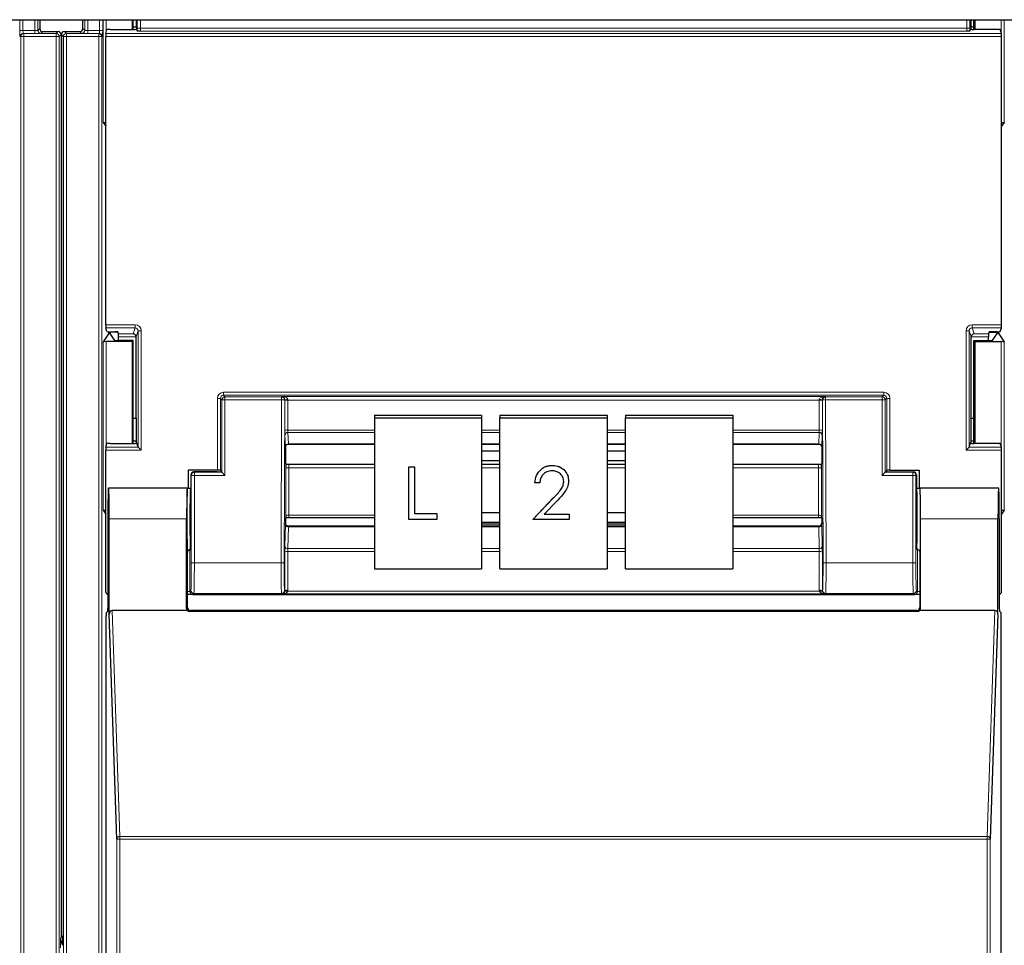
# Model space of a CAD drawing. Header units: millimetres. Extents: x 5 to 418, y 2 to 292.
# Tile 9 of 93: x 75 to 85, y 125 to 135. Entities that reach past the tile are written whole.
import ezdxf

# ---------------------------------------------------------------- set-up
doc = ezdxf.new("R2010")
doc.units = ezdxf.units.MM

msp = doc.modelspace()

# ---------------------------------------------------------------- linework, layer by layer
at = {"color": 7, "linetype": 'Continuous', "lineweight": 25}
for p, q in [((60.413, 135.1737), (138.2464, 135.1737)), ((74.8512, 135.1737), (74.8512, 135.0777)), ((75.3195, 135.0777), (75.3195, 135.1737)), ((75.8577, 135.1737), (75.8577, 135.0674)), ((75.8687, 135.0674), (75.8687, 135.1737)), ((75.8986, 135.0933), (75.8687, 135.0933)), ((75.8989, 135.1737), (75.8986, 135.0933)), ((75.8986, 135.0933), (75.9033, 135.0792)), ((75.9, 135.0692), (75.9033, 135.0792)), ((75.9126, 135.0513), (75.9033, 135.0792)), ((84.9695, 135.0513), (84.9788, 135.0792)), ((84.9835, 135.0933), (84.9788, 135.0792)), ((84.9822, 135.0692), (84.9788, 135.0792)), ((84.9835, 135.0933), (84.9833, 135.1737)), ((85.0135, 135.0933), (84.9835, 135.0933)), ((85.0135, 135.0674), (85.0135, 135.1737)), ((85.0244, 135.1737), (85.0244, 135.0674)), ((74.8845, 135.0444), (75.0512, 135.0444)), ((75.0845, 135.011), (75.0845, 125.2046)), ((75.0862, 135.011), (75.0862, 125.2215)), ((75.1195, 135.0444), (75.2862, 135.0444)), ((75.5682, 131.8566), (75.5682, 134.9921)), ((75.5687, 135.0254), (75.5822, 135.0657)), ((75.6155, 135.0674), (75.8667, 135.0674)), ((85.2667, 135.0674), (85.0155, 135.0674)), ((85.3134, 135.0254), (85.3, 135.0657)), ((85.314, 131.8566), (85.314, 134.9921)), ((75.5403, 134.0579), (75.5682, 134.016)), ((85.3419, 134.0579), (85.314, 134.016)), ((75.5984, 131.7601), (75.5403, 131.6729)), ((75.5822, 131.783), (75.5687, 131.8233)), ((75.6155, 131.7813), (75.6688, 131.7813)), ((75.6165, 131.7754), (75.6165, 131.7609)), ((75.6668, 131.6855), (75.6165, 131.7609)), ((75.7034, 131.7756), (75.6318, 131.7756)), ((75.7088, 131.7593), (75.7021, 131.7796)), ((85.1733, 131.7593), (85.18, 131.7796)), ((85.1787, 131.7756), (85.2504, 131.7756)), ((85.2667, 131.7813), (85.2134, 131.7813)), ((85.2153, 131.6855), (85.2656, 131.7609)), ((85.2656, 131.7609), (85.2656, 131.7754)), ((85.2837, 131.7601), (85.3419, 131.6729)), ((85.3, 131.783), (85.3134, 131.8233)), ((75.8577, 131.6737), (75.5736, 131.6737)), ((75.8687, 131.6846), (75.7001, 131.6846)), ((75.7094, 131.6846), (75.7094, 131.7261)), ((75.8687, 131.6846), (75.8577, 131.6737)), ((75.8577, 131.6737), (75.8577, 130.5674)), ((75.8687, 130.5674), (75.8687, 131.6846)), ((75.8994, 130.841), (75.8994, 131.7243)), ((84.9827, 130.841), (84.9827, 131.7243)), ((85.0135, 131.6846), (85.0244, 131.6737)), ((85.0135, 131.6846), (85.182, 131.6846)), ((85.0135, 130.5674), (85.0135, 131.6846)), ((85.0244, 131.6737), (85.3086, 131.6737)), ((85.0244, 131.6737), (85.0244, 130.5674)), ((85.1728, 131.6846), (85.1728, 131.7261)), ((75.8687, 130.841), (75.8994, 130.841)), ((75.8994, 130.841), (75.8986, 130.5933)), ((78.4911, 130.8733), (79.6577, 130.8733)), ((78.4911, 130.8733), (78.4911, 130.8444)), ((78.4911, 130.8444), (78.4911, 129.203)), ((78.4911, 130.8444), (79.6577, 130.8444)), ((79.6577, 130.8733), (79.6577, 130.8444)), ((79.6577, 130.8444), (79.6577, 129.203)), ((79.8577, 130.8733), (81.0244, 130.8733)), ((79.8577, 130.8733), (79.8577, 130.8444)), ((79.8577, 130.8444), (81.0244, 130.8444)), ((79.8577, 129.203), (79.8577, 130.8444)), ((81.0244, 130.8733), (81.0244, 130.8444)), ((81.0244, 130.8444), (81.0244, 129.203)), ((81.2244, 130.8733), (82.3911, 130.8733)), ((81.2244, 130.8733), (81.2244, 130.8444)), ((81.2244, 130.8444), (82.3911, 130.8444)), ((81.2244, 129.203), (81.2244, 130.8444)), ((82.3911, 130.8733), (82.3911, 130.8444)), ((82.3911, 130.8444), (82.3911, 129.203)), ((84.9835, 130.5933), (84.9827, 130.841)), ((84.9827, 130.841), (85.0135, 130.841)), ((75.8986, 130.5933), (75.8687, 130.5933)), ((75.8986, 130.5933), (75.9033, 130.5792)), ((75.9, 130.5692), (75.9033, 130.5792)), ((75.9212, 130.5255), (75.9033, 130.5792)), ((84.9609, 130.5255), (84.9788, 130.5792)), ((84.9835, 130.5933), (84.9788, 130.5792)), ((84.9822, 130.5692), (84.9788, 130.5792)), ((85.0135, 130.5933), (84.9835, 130.5933)), ((75.5682, 128.9577), (75.5682, 130.4921)), ((75.5687, 130.5254), (75.5822, 130.5657)), ((75.6155, 130.5674), (75.8667, 130.5674)), ((75.9213, 130.5254), (75.9546, 130.4921)), ((77.5244, 130.5284), (77.5244, 130.3445)), ((77.5244, 130.5284), (77.5244, 130.5284)), ((77.5575, 130.5602), (78.4911, 130.5602)), ((79.6577, 130.5602), (79.8577, 130.5602)), ((79.8577, 130.5585), (79.6577, 130.5585)), ((79.8577, 130.4825), (79.6577, 130.4825)), ((81.0244, 130.5602), (81.2244, 130.5602)), ((81.2244, 130.5585), (81.0244, 130.5585)), ((81.2244, 130.4825), (81.0244, 130.4825)), ((82.3911, 130.5602), (83.3247, 130.5602)), ((83.3577, 130.5284), (83.3577, 130.3445)), ((84.9276, 130.4921), (84.9609, 130.5254)), ((85.2667, 130.5674), (85.0155, 130.5674)), ((85.3134, 130.5254), (85.3, 130.5657)), ((85.314, 128.9577), (85.314, 130.4921)), ((79.6577, 130.38), (79.8577, 130.38)), ((81.0244, 130.38), (81.2244, 130.38)), ((76.4644, 130.276), (76.4644, 130.0824)), ((76.7833, 130.276), (76.4644, 130.276)), ((76.7836, 130.2577), (76.5283, 130.2577)), ((76.8166, 130.2752), (76.8234, 130.265)), ((76.8169, 130.2583), (76.8234, 130.2626)), ((76.8234, 130.265), (76.8234, 130.2626)), ((76.833, 130.253), (76.8234, 130.2626)), ((76.8663, 130.2197), (76.833, 130.253)), ((77.5276, 130.3413), (77.5244, 130.3445)), ((77.5621, 130.3403), (78.4911, 130.3403)), ((78.8664, 130.3142), (78.927, 130.3142)), ((78.8664, 130.3139), (78.8664, 130.3142)), ((78.8664, 129.7394), (78.8664, 130.3139)), ((78.8664, 130.3139), (78.927, 130.3139)), ((78.927, 130.3139), (78.927, 130.3142)), ((78.927, 130.3139), (78.927, 129.8066)), ((79.6577, 130.3403), (79.8577, 130.3403)), ((80.4279, 130.3287), (80.4279, 130.3289)), ((81.0244, 130.3403), (81.2244, 130.3403)), ((82.3911, 130.3403), (83.3201, 130.3403)), ((83.3545, 130.3413), (83.3577, 130.3445)), ((84.0159, 130.2197), (84.0492, 130.253)), ((84.0492, 130.253), (84.0587, 130.2626)), ((84.0655, 130.2752), (84.0587, 130.265)), ((84.0587, 130.265), (84.0587, 130.2626)), ((84.0652, 130.2583), (84.0587, 130.2626)), ((84.0985, 130.2577), (84.3539, 130.2577)), ((84.0988, 130.276), (84.4177, 130.276)), ((84.4177, 130.276), (84.4177, 130.0824)), ((76.495, 130.2244), (76.495, 129.7491)), ((80.6041, 130.1579), (80.6041, 130.1582)), ((84.3872, 130.2244), (84.3872, 129.7491)), ((75.6002, 130.0802), (75.598, 130.0824)), ((76.4577, 130.0824), (75.598, 130.0824)), ((76.4548, 130.0824), (75.6009, 130.0824)), ((76.4551, 130.0821), (76.4575, 130.0802)), ((76.4577, 130.0824), (76.495, 130.0824)), ((80.2376, 130.1372), (80.2376, 130.1375)), ((80.29, 130.1372), (80.2376, 130.1372)), ((84.3872, 130.0824), (84.4244, 130.0824)), ((84.3913, 130.0822), (84.4246, 130.0822)), ((85.2842, 130.0824), (84.4244, 130.0824)), ((84.4246, 130.0802), (84.4271, 130.0821)), ((85.2813, 130.0824), (84.4273, 130.0824)), ((85.2819, 130.0802), (85.2842, 130.0824)), ((80.2152, 129.7397), (80.4414, 129.9775)), ((80.2152, 129.7394), (80.4414, 129.9772)), ((80.4861, 129.9518), (80.3401, 129.7984)), ((75.5403, 129.8412), (75.5682, 129.7993)), ((85.3419, 129.8412), (85.314, 129.7993)), ((75.5922, 129.7491), (75.5922, 128.776)), ((75.6067, 128.712), (75.6067, 129.7491)), ((76.449, 128.7737), (76.449, 129.7491)), ((77.5274, 129.7572), (77.5244, 129.7542)), ((77.5244, 129.7542), (77.5244, 129.6994)), ((78.4911, 129.7582), (77.5616, 129.7582)), ((79.1694, 129.7394), (78.8664, 129.7394)), ((78.927, 129.8069), (79.1694, 129.8069)), ((78.927, 129.8066), (79.1694, 129.8066)), ((79.1694, 129.8066), (79.1694, 129.8069)), ((79.1694, 129.8066), (79.1694, 129.7394)), ((79.8577, 129.8121), (79.6577, 129.8121)), ((80.2152, 129.7394), (80.2152, 129.7397)), ((80.6116, 129.7394), (80.2152, 129.7394)), ((80.3401, 129.7984), (80.6116, 129.7984)), ((80.3404, 129.7987), (80.6116, 129.7987)), ((80.6116, 129.7984), (80.6116, 129.7987)), ((80.6116, 129.7984), (80.6116, 129.7394)), ((81.2244, 129.8121), (81.0244, 129.8121)), ((83.3205, 129.7582), (82.3911, 129.7582)), ((83.3547, 129.7572), (83.3577, 129.7542)), ((83.3577, 129.7542), (83.3577, 129.6994)), ((84.4331, 128.7737), (84.4331, 129.7491)), ((85.2754, 128.712), (85.2754, 129.7491)), ((85.29, 129.7491), (85.29, 128.776)), ((77.5244, 129.6994), (77.5244, 129.6994)), ((78.4911, 129.6667), (77.5576, 129.6667)), ((79.6577, 129.7096), (79.8577, 129.7096)), ((79.6577, 129.6915), (79.8577, 129.6915)), ((79.8577, 129.6667), (79.6577, 129.6667)), ((81.0244, 129.7096), (81.2244, 129.7096)), ((81.0244, 129.6915), (81.2244, 129.6915)), ((81.2244, 129.6667), (81.0244, 129.6667)), ((83.3246, 129.6667), (82.3911, 129.6667)), ((83.3577, 129.6994), (83.3577, 129.6994)), ((76.4892, 129.4157), (76.4833, 129.4069)), ((84.393, 129.4157), (84.3988, 129.4069)), ((76.4577, 128.7824), (76.4577, 129.3824)), ((84.4244, 129.3824), (84.4244, 128.7824)), ((78.4911, 129.203), (79.6577, 129.203)), ((79.8577, 129.203), (81.0244, 129.203)), ((81.2244, 129.203), (82.3911, 129.203)), ((76.4592, 128.9244), (76.4577, 128.9244)), ((76.5741, 128.9244), (84.3081, 128.9244)), ((84.4244, 128.9244), (84.4229, 128.9244)), ((75.5733, 122.3491), (75.5733, 128.6916)), ((75.5738, 128.7249), (75.5916, 128.7427)), ((75.6905, 126.2659), (75.6067, 128.712)), ((76.4599, 128.7491), (75.6398, 128.7491)), ((84.4001, 128.74), (76.482, 128.74)), ((84.3911, 128.7491), (76.4911, 128.7491)), ((85.2424, 128.7491), (84.4223, 128.7491)), ((85.2754, 128.712), (85.1916, 126.2659)), ((85.2906, 128.7427), (85.3083, 128.7249)), ((85.3089, 122.3491), (85.3089, 128.6916))]:
    msp.add_line(p, q, dxfattribs=at)
at = {"color": 7, "linetype": 'Continuous', "lineweight": 18}
for p, q in [((74.6352, 135.057), (74.6352, 135.1737)), ((74.6685, 135.1737), (74.6685, 135.057)), ((74.7973, 135.057), (74.7973, 135.1737)), ((74.8306, 135.1737), (74.8306, 135.0571)), ((74.8306, 135.0571), (74.8512, 135.0777)), ((75.3195, 135.0777), (75.3401, 135.0571)), ((75.3401, 135.0571), (75.3401, 135.1737)), ((75.3735, 135.1737), (75.3735, 135.057)), ((75.5023, 135.057), (75.5023, 135.1737)), ((75.5356, 135.1737), (75.5356, 135.057)), ((75.5403, 134.0579), (75.5403, 135.1737)), ((75.5736, 135.1737), (75.5736, 135.04)), ((75.9125, 135.0816), (75.9125, 135.1737)), ((75.9125, 135.0816), (75.9458, 135.0816)), ((75.9458, 135.1737), (75.9458, 135.0816)), ((75.9458, 135.0816), (84.9363, 135.0816)), ((84.9363, 135.0816), (84.9363, 135.1737)), ((84.9696, 135.0816), (84.9363, 135.0816)), ((84.9696, 135.1737), (84.9696, 135.0816)), ((85.3086, 135.04), (85.3086, 135.1737)), ((85.3419, 135.1737), (85.3419, 134.0579)), ((74.6352, 135.057), (74.6685, 135.057)), ((74.6439, 134.9896), (74.6363, 134.9903)), ((74.6439, 134.9896), (74.6772, 134.9896)), ((74.6439, 121.3856), (74.6439, 134.9896)), ((74.6685, 135.057), (74.7973, 135.057)), ((74.6697, 135.0237), (74.6772, 135.0229)), ((74.7973, 135.0237), (74.6697, 135.0237)), ((74.6772, 134.9896), (74.6772, 135.0229)), ((74.6772, 135.0229), (75.0297, 135.0229)), ((74.6772, 134.9896), (74.6772, 121.3856)), ((75.0297, 134.9896), (74.6772, 134.9896)), ((74.7973, 135.0237), (74.7973, 135.057)), ((74.8845, 135.0444), (74.864, 135.0238)), ((75.0297, 135.0229), (75.0512, 135.0444)), ((75.0297, 134.9896), (75.0297, 135.0229)), ((75.0297, 121.1237), (75.0297, 134.9896)), ((75.0297, 134.9896), (75.0631, 134.9896)), ((75.0845, 135.011), (75.0631, 134.9896)), ((75.0631, 134.9896), (75.0631, 121.1237)), ((75.1077, 134.9896), (75.0862, 135.011)), ((75.1077, 134.9896), (75.141, 134.9896)), ((75.1077, 121.1237), (75.1077, 134.9896)), ((75.1195, 135.0444), (75.141, 135.0229)), ((75.141, 135.0229), (75.141, 134.9896)), ((75.141, 135.0229), (75.4935, 135.0229)), ((75.4935, 134.9896), (75.141, 134.9896)), ((75.141, 134.9896), (75.141, 121.1237)), ((75.3068, 135.0238), (75.2862, 135.0444)), ((75.3735, 135.057), (75.5023, 135.057)), ((75.3735, 135.057), (75.3735, 135.0237)), ((75.5011, 135.0237), (75.3735, 135.0237)), ((75.4935, 135.0229), (75.5011, 135.0237)), ((75.4935, 135.0229), (75.4935, 134.9896)), ((75.4935, 121.3856), (75.4935, 134.9896)), ((75.4935, 134.9896), (75.5269, 134.9896)), ((75.5023, 135.057), (75.5356, 135.057)), ((75.5344, 134.9903), (75.5269, 134.9896)), ((75.5269, 134.9896), (75.5269, 121.3856)), ((85.314, 134.9921), (75.5682, 134.9921)), ((75.5687, 135.0254), (85.3134, 135.0254)), ((84.9352, 135.0483), (75.9469, 135.0483)), ((75.5682, 131.8566), (75.8879, 131.8566)), ((75.8879, 131.8233), (75.5687, 131.8233)), ((75.5984, 131.7601), (75.5984, 131.7815)), ((75.6318, 131.7813), (75.6318, 131.7756)), ((75.7088, 131.7593), (75.8667, 131.7593)), ((75.8667, 131.7593), (75.8879, 131.8233)), ((75.8879, 131.8566), (75.8879, 131.8233)), ((75.9212, 131.7899), (75.8994, 131.7243)), ((75.9212, 130.5255), (75.9212, 131.7899)), ((75.9212, 131.7899), (75.9546, 131.7899)), ((75.9546, 131.7899), (75.9546, 130.4921)), ((84.9276, 130.4921), (84.9276, 131.7899)), ((84.9276, 131.7899), (84.9609, 131.7899)), ((84.9609, 131.7899), (84.9609, 130.5255)), ((84.9827, 131.7243), (84.9609, 131.7899)), ((84.9942, 131.8566), (85.314, 131.8566)), ((84.9942, 131.8233), (84.9942, 131.8566)), ((85.3134, 131.8233), (84.9942, 131.8233)), ((84.9942, 131.8233), (85.0155, 131.7593)), ((85.0155, 131.7593), (85.1733, 131.7593)), ((85.2504, 131.7756), (85.2504, 131.7813)), ((85.2837, 131.7815), (85.2837, 131.7601)), ((75.5403, 129.8412), (75.5403, 131.6729)), ((75.5736, 131.6737), (75.5736, 130.54)), ((75.8994, 131.7261), (75.7094, 131.7261)), ((85.1728, 131.7261), (84.9828, 131.7261)), ((85.3086, 130.54), (85.3086, 131.6737)), ((85.3419, 131.6729), (85.3419, 129.8412)), ((76.85, 131.0905), (76.85, 131.1238)), ((76.85, 131.1238), (84.0322, 131.1238)), ((84.0322, 131.0905), (84.0322, 131.1238)), ((76.7833, 131.0571), (76.8166, 131.0571)), ((76.7833, 130.276), (76.7833, 131.0571)), ((76.833, 131.0408), (76.8166, 131.0571)), ((76.8166, 131.0571), (76.8166, 130.2752)), ((76.833, 130.253), (76.833, 131.0408)), ((76.8663, 131.0408), (76.833, 131.0408)), ((76.85, 131.0905), (76.8663, 131.0741)), ((84.0322, 131.0905), (76.85, 131.0905)), ((76.8663, 131.0408), (76.8663, 131.0741)), ((76.8663, 131.0741), (77.4823, 131.0741)), ((76.8663, 131.0408), (76.8663, 130.2197)), ((77.4823, 131.0408), (76.8663, 131.0408)), ((77.4769, 129.2694), (77.4823, 131.0408)), ((77.4823, 131.0741), (77.4854, 131.0772)), ((77.4823, 131.0408), (77.4823, 131.0741)), ((77.4823, 131.0408), (77.5157, 131.0407)), ((77.4854, 131.0772), (83.3967, 131.0772)), ((77.5157, 131.0407), (77.5102, 129.2693)), ((77.5176, 131.0426), (77.5157, 131.0407)), ((77.5176, 130.7071), (77.5176, 131.0324)), ((77.5509, 131.0381), (77.5509, 130.7128)), ((83.3312, 131.0381), (77.5509, 131.0381)), ((83.3312, 130.7128), (83.3312, 131.0381)), ((83.3665, 131.0407), (83.3646, 131.0426)), ((83.3646, 131.0324), (83.3646, 130.7071)), ((83.3665, 131.0407), (83.3998, 131.0408)), ((83.3719, 129.2693), (83.3665, 131.0407)), ((83.3967, 131.0772), (83.3998, 131.0741)), ((83.3998, 131.0408), (83.3998, 131.0741)), ((83.3998, 131.0741), (84.0159, 131.0741)), ((83.3998, 131.0408), (83.4053, 129.2694)), ((84.0159, 131.0408), (83.3998, 131.0408)), ((84.0159, 131.0741), (84.0322, 131.0905)), ((84.0159, 131.0741), (84.0159, 131.0408)), ((84.0159, 131.0408), (84.0492, 131.0408)), ((84.0159, 130.2197), (84.0159, 131.0408)), ((84.0655, 131.0571), (84.0492, 131.0408)), ((84.0492, 131.0408), (84.0492, 130.253)), ((84.0655, 130.2752), (84.0655, 131.0571)), ((84.0655, 131.0571), (84.0988, 131.0571)), ((84.0988, 131.0571), (84.0988, 130.276)), ((77.5509, 130.7128), (78.4911, 130.7128)), ((78.4911, 130.6873), (77.5515, 130.6873)), ((77.5515, 130.6873), (77.5571, 130.5622)), ((79.6577, 130.7128), (79.8577, 130.7128)), ((79.8577, 130.6873), (79.6577, 130.6873)), ((81.0244, 130.7128), (81.2244, 130.7128)), ((81.2244, 130.6873), (81.0244, 130.6873)), ((82.3911, 130.7128), (83.3312, 130.7128)), ((83.3307, 130.6873), (82.3911, 130.6873)), ((83.325, 130.5622), (83.3307, 130.6873)), ((77.5238, 130.531), (77.5182, 130.656)), ((83.364, 130.656), (83.3584, 130.531)), ((75.9546, 130.4921), (75.5682, 130.4921)), ((75.5687, 130.5254), (75.9213, 130.5254)), ((77.5571, 130.5622), (78.4911, 130.5622)), ((79.6577, 130.5622), (79.8577, 130.5622)), ((81.0244, 130.5622), (81.2244, 130.5622)), ((82.3911, 130.5622), (83.325, 130.5622)), ((85.314, 130.4921), (84.9276, 130.4921)), ((84.9609, 130.5254), (85.3134, 130.5254)), ((76.5283, 130.2577), (76.533, 130.253)), ((76.533, 130.2197), (76.533, 130.253)), ((76.533, 130.253), (76.833, 130.253)), ((77.5273, 129.78), (77.5273, 130.2955)), ((77.5607, 130.3012), (77.5607, 129.7857)), ((78.4911, 130.3012), (77.5607, 130.3012)), ((79.8577, 130.3012), (79.6577, 130.3012)), ((81.2244, 130.3012), (81.0244, 130.3012)), ((83.3215, 130.3012), (82.3911, 130.3012)), ((83.3215, 129.7857), (83.3215, 130.3012)), ((83.3548, 130.2955), (83.3548, 129.78)), ((84.0492, 130.253), (84.3492, 130.253)), ((84.3492, 130.253), (84.3539, 130.2577)), ((84.3492, 130.2197), (84.3492, 130.253)), ((76.4996, 130.2197), (76.495, 130.2244)), ((76.533, 130.2197), (76.4996, 130.2197)), ((76.4996, 129.2694), (76.4996, 130.2197)), ((76.533, 130.2197), (76.533, 129.2694)), ((76.8663, 130.2197), (76.533, 130.2197)), ((84.3492, 130.2197), (84.0159, 130.2197)), ((84.3492, 129.2694), (84.3492, 130.2197)), ((84.3492, 130.2197), (84.3825, 130.2197)), ((84.3872, 130.2244), (84.3825, 130.2197)), ((84.3825, 130.2197), (84.3825, 129.2694)), ((76.4575, 130.0822), (76.4909, 130.0822)), ((80.4414, 129.9772), (80.4414, 129.9775)), ((76.449, 129.7491), (75.6067, 129.7491)), ((77.5607, 129.7857), (78.4911, 129.7857)), ((82.3911, 129.7857), (83.3215, 129.7857)), ((85.2754, 129.7491), (84.4331, 129.7491)), ((77.5182, 129.4495), (77.5238, 129.6845)), ((77.5571, 129.6589), (77.5515, 129.4238)), ((77.5571, 129.6589), (78.4911, 129.6589)), ((79.6577, 129.6589), (79.8577, 129.6589)), ((81.0244, 129.6589), (81.2244, 129.6589)), ((82.3911, 129.6589), (83.325, 129.6589)), ((83.3307, 129.4238), (83.325, 129.6589)), ((83.3584, 129.6845), (83.364, 129.4495)), ((76.4833, 129.4069), (76.4833, 128.9583)), ((77.5515, 129.4238), (78.4911, 129.4238)), ((79.6577, 129.4238), (79.8577, 129.4238)), ((81.0244, 129.4238), (81.2244, 129.4238)), ((82.3911, 129.4238), (83.3307, 129.4238)), ((84.3988, 128.9583), (84.3988, 129.4069)), ((77.5176, 128.9662), (77.5176, 129.3868)), ((77.5509, 129.3925), (77.5509, 128.9719)), ((78.4911, 129.3925), (77.5509, 129.3925)), ((79.8577, 129.3925), (79.6577, 129.3925)), ((81.2244, 129.3925), (81.0244, 129.3925)), ((83.3312, 129.3925), (82.3911, 129.3925)), ((83.3312, 128.9719), (83.3312, 129.3925)), ((83.3646, 129.3868), (83.3646, 128.9662)), ((76.533, 129.2694), (76.4996, 129.2694)), ((76.533, 129.2694), (77.4769, 129.2694)), ((77.4769, 129.2694), (77.5102, 129.2693)), ((83.3719, 129.2693), (83.4053, 129.2694)), ((83.4053, 129.2694), (84.3492, 129.2694)), ((84.3492, 129.2694), (84.3825, 129.2694)), ((76.4833, 128.9583), (76.4945, 128.9694)), ((77.5144, 128.9693), (77.5176, 128.9662)), ((83.3646, 128.9662), (83.3677, 128.9693)), ((84.3877, 128.9694), (84.3988, 128.9583)), ((76.4833, 128.9583), (76.4577, 128.9583)), ((76.5278, 128.9361), (76.5166, 128.9249)), ((77.4811, 128.9361), (76.5278, 128.9361)), ((77.4854, 128.9318), (77.4811, 128.9361)), ((83.3967, 128.9318), (77.4854, 128.9318)), ((77.5497, 128.9593), (83.3324, 128.9593)), ((83.401, 128.9361), (83.3967, 128.9318)), ((84.3543, 128.9361), (83.401, 128.9361)), ((84.3655, 128.9249), (84.3543, 128.9361)), ((84.4244, 128.9583), (84.3988, 128.9583)), ((76.449, 128.7737), (76.4577, 128.7824)), ((84.4244, 128.7824), (84.4331, 128.7737)), ((75.6398, 128.7491), (75.7238, 126.2956)), ((76.4911, 128.7491), (76.482, 128.74)), ((84.4001, 128.74), (84.3911, 128.7491)), ((85.1583, 126.2956), (85.2424, 128.7491)), ((75.7238, 126.2659), (75.7238, 126.2956)), ((75.7238, 126.2956), (85.1583, 126.2956)), ((85.1583, 126.2659), (85.1583, 126.2956)), ((75.6905, 104.3546), (75.6905, 126.2659)), ((75.6905, 126.2659), (75.7238, 126.2659)), ((75.7238, 126.2659), (75.7238, 104.354)), ((85.1583, 126.2659), (75.7238, 126.2659)), ((85.1583, 104.354), (85.1583, 126.2659)), ((85.1583, 126.2659), (85.1916, 126.2659)), ((85.1916, 126.2659), (85.1916, 104.3546)), ((75.0862, 125.2215), (75.0949, 125.2165)), ((75.0759, 125.1895), (75.0845, 125.2046))]:
    msp.add_line(p, q, dxfattribs=at)
at = {"color": 7, "linetype": 'Continuous', "lineweight": 25}
for centre, radius, start, end in [((74.8845, 135.0777), 0.0333, 180.00017, 269.99983), ((75.2862, 135.0777), 0.0333, 270.00017, 359.99983), ((75.0512, 135.011), 0.0333, 0.00017, 89.99983), ((75.1195, 135.011), 0.0333, 90.00017, 179.99983), ((75.1695, 125.2215), 0.0833, 179.9999, 203.42807)]:
    msp.add_arc(centre, radius, start, end, dxfattribs=at)
at = {"color": 7, "linetype": 'Continuous', "lineweight": 18}
for centre, radius, start, end in [((74.6697, 134.9903), 0.0333, 90.00636, 180.00228), ((74.6772, 134.9896), 0.0333, 90.00636, 180.00228), ((74.864, 135.0571), 0.0333, 180.0002, 269.9998), ((75.0297, 134.9896), 0.0333, 0.0002, 89.9998), ((75.141, 134.9896), 0.0333, 90.0002, 179.9998), ((75.3068, 135.0571), 0.0333, 270.0002, 359.9998), ((75.4935, 134.9896), 0.0333, 359.99772, 89.99364), ((75.5011, 134.9903), 0.0333, 359.99772, 89.99364), ((76.8663, 131.0408), 0.0333, 90.02044, 179.97956), ((77.4823, 131.0408), 0.0333, 359.84417, 89.97948), ((77.5416, 130.6138), 0.4295, 88.75881, 93.20619), ((77.543, 130.9838), 0.0548, 81.72868, 117.63396), ((83.3405, 130.6138), 0.4295, 86.79381, 91.24119), ((83.3391, 130.9838), 0.0548, 62.36604, 98.27132), ((83.3998, 131.0408), 0.0333, 90.02052, 180.15583), ((84.0158, 131.0408), 0.0333, 0.02044, 89.97956), ((77.543, 130.6585), 0.0548, 81.72868, 117.63396), ((77.5507, 130.6547), 0.0326, 88.66024, 177.59954), ((83.3314, 130.6547), 0.0326, 2.40046, 91.33976), ((83.3391, 130.6585), 0.0548, 62.36604, 98.27132), ((77.5563, 130.5296), 0.0326, 88.66024, 177.59954), ((83.3258, 130.5296), 0.0326, 2.40046, 91.33976), ((76.533, 130.2197), 0.0333, 90.02044, 179.97956), ((77.5528, 130.2469), 0.0548, 81.72868, 117.63396), ((83.3294, 130.2469), 0.0548, 62.36604, 98.27132), ((84.3492, 130.2197), 0.0333, 0.02044, 89.97956), ((77.5528, 129.7315), 0.0548, 81.72868, 117.63396), ((83.3294, 129.7315), 0.0548, 62.36604, 98.27132), ((77.5541, 129.6894), 0.0307, 189.14008, 275.72189), ((83.3281, 129.6894), 0.0307, 264.27811, 350.85992), ((77.5484, 129.4543), 0.0307, 189.14008, 275.72189), ((83.3337, 129.4543), 0.0307, 264.27811, 350.85992), ((77.543, 129.3382), 0.0548, 81.72868, 117.63396), ((83.3391, 129.3382), 0.0548, 62.36604, 98.27132), ((76.5278, 128.9694), 0.0333, 180.02044, 269.97956), ((77.4811, 128.9694), 0.0333, 270.02036, 359.8033), ((77.543, 128.9176), 0.0548, 81.72868, 117.63396), ((83.3391, 128.9176), 0.0548, 62.36604, 98.27132), ((83.4011, 128.9694), 0.0333, 180.1967, 269.97964), ((84.3543, 128.9694), 0.0333, 270.02044, 359.97956), ((77.5325, 128.9083), 0.0538, 71.31698, 106.71781), ((83.3497, 128.9083), 0.0538, 73.28219, 108.68302), ((75.7224, 126.2637), 0.032, 87.42531, 175.98585), ((85.1598, 126.2637), 0.032, 4.01415, 92.57469), ((75.1592, 125.1895), 0.0833, 180.00042, 217.81526)]:
    msp.add_arc(centre, radius, start, end, dxfattribs=at)
for centre, major_axis, ratio, start_param, end_param in [((75.9137, 135.0816), (0, 0.0667), 0.0174551, 1.5707963, 2.0425627), ((75.947, 135.0816), (0, 0.0333), 0.0349101, 1.5707963, 3.0892328), ((84.9351, 135.0816), (0, 0.0333), 0.0349101, 3.1939525, 4.712389), ((84.9685, 135.0816), (0, 0.0667), 0.0174551, 4.2406227, 4.712389), ((74.6363, 135.057), (0, 0.0667), 0.0174551, 1.5707963, 3.1398473), ((74.6697, 135.057), (0, 0.0333), 0.0349101, 1.5707963, 3.1398473), ((74.7973, 135.0571), (0.0333, 0), 0.0034907, 4.712389, 6.28144), ((74.7973, 135.0238), (0.0667, 0), 0.0017453, 4.712389, 6.28144), ((75.3735, 135.0238), (0.0667, 0), 0.0017453, 3.143338, 4.712389), ((75.3735, 135.0571), (0.0333, 0), 0.0034907, 3.143338, 4.712389), ((75.5011, 135.057), (0, 0.0333), 0.0349101, 3.143338, 4.712389), ((75.5344, 135.057), (0, 0.0667), 0.0174551, 3.143338, 4.712389), ((75.8879, 131.7898), (-0.0211, -0.0633), 0.9984779, 1.8927601, 3.462643), ((75.8879, 131.7898), (0.0106, 0.0318), 0.9954497, 5.0343527, 6.6042357), ((84.9943, 131.7898), (0.0211, -0.0633), 0.9984779, 2.8205423, 4.3904252), ((84.9943, 131.7898), (-0.0106, 0.0318), 0.9954497, 5.962135, 7.5320179), ((76.85, 131.0571), (0.0472, -0.0472), 0.9996955, 2.3563468, 3.9268385), ((84.0322, 131.0571), (-0.0472, -0.0472), 0.9996955, 2.3563468, 3.9268385), ((76.85, 131.0571), (-0.0236, 0.0236), 0.999087, 5.4979394, 7.0684312), ((77.4854, 131.0439), (-0.0126, 0.0311), 0.9515581, 4.3066748, 5.8802434), ((77.4854, 131.0439), (0.0655, -0.0008), 0.5086981, 0.0033224, 1.576891), ((77.5188, 131.044), (0.0002, 0.0667), 0.017455, 1.5910756, 1.745383), ((77.5521, 131.0439), (0.0002, 0.0333), 0.034909, 1.591237, 1.7455444), ((83.3967, 131.0439), (0.0655, 0.0008), 0.5086981, 1.5647017, 3.1382703), ((83.3301, 131.0439), (-0.0002, 0.0333), 0.034909, 4.5376409, 4.6919483), ((83.3967, 131.0439), (0.0126, 0.0311), 0.9515581, 0.4029419, 1.9765105), ((83.3634, 131.044), (-0.0002, 0.0667), 0.017455, 4.5378023, 4.6921097), ((84.0322, 131.0571), (0.0236, 0.0236), 0.999087, 5.4979394, 7.0684312), ((77.5188, 130.7187), (0.0002, 0.0667), 0.017455, 1.745383, 2.7925805), ((77.5521, 130.7186), (0.0002, 0.0333), 0.034909, 1.7455444, 2.792742), ((83.3301, 130.7186), (-0.0002, 0.0333), 0.034909, 3.4904434, 4.5376409), ((83.3634, 130.7187), (-0.0002, 0.0667), 0.017455, 3.4906048, 4.5378023), ((77.5244, 130.5936), (0.0002, 0.0667), 0.017455, 2.7925805, 3.3471363), ((77.5577, 130.5935), (0.0002, 0.0333), 0.034909, 2.792742, 3.1418078), ((83.3244, 130.5935), (-0.0002, 0.0333), 0.034909, 3.1413775, 3.4904434), ((83.3578, 130.5936), (-0.0002, 0.0667), 0.017455, 2.936049, 3.4906048), ((77.5618, 130.307), (0.0002, 0.0333), 0.034909, 6.2659472, 8.0287297), ((83.3203, 130.307), (-0.0002, 0.0333), 0.034909, 4.5376409, 6.3004235), ((84.3911, 129.7491), (0, 0.3333), 0.0192006, 3.3008949, 6.2482787), ((84.4244, 129.7491), (0, 0.3667), 0.0174551, 3.1431792, 5.8516002), ((77.5618, 129.7915), (0.0002, 0.0333), 0.034909, 1.7455444, 3.1592611), ((83.3203, 129.7915), (-0.0002, 0.0333), 0.034909, 3.1239242, 4.5376409), ((77.5244, 129.6334), (0.0002, 0.0667), 0.017455, 0.1436297, 0.6981854), ((77.5577, 129.6333), (0.0002, 0.0333), 0.034909, 0.1349247, 0.6983468), ((83.3244, 129.6333), (-0.0002, 0.0333), 0.034909, 5.5848385, 6.1482606), ((83.3578, 129.6334), (-0.0002, 0.0667), 0.017455, 5.5849999, 6.1395556), ((77.5188, 129.3984), (0.0002, 0.0667), 0.017455, 0.6981854, 1.745383), ((77.5521, 129.3983), (0.0002, 0.0333), 0.034909, 0.6983468, 1.7455444), ((83.3301, 129.3983), (-0.0002, 0.0333), 0.034909, 4.5376409, 5.5848385), ((83.3634, 129.3984), (-0.0002, 0.0667), 0.017455, 4.5378023, 5.5849999), ((76.4944, 129.2694), (0, 0.3), 0.0174551, 3.1590459, 4.712389), ((76.5277, 129.2694), (0, 0.3333), 0.0157096, 3.1590459, 4.712389), ((77.4821, 129.2694), (0.0009, 0.3333), 0.0157095, 1.5708399, 3.1241829), ((77.5154, 129.2693), (0.0009, 0.3), 0.017455, 1.5708501, 3.1241931), ((83.3667, 129.2693), (-0.0009, 0.3), 0.017455, 3.1589922, 4.7123352), ((83.4, 129.2694), (-0.0009, 0.3333), 0.0157095, 3.1590024, 4.7123455), ((84.3544, 129.2694), (0, 0.3333), 0.0157096, 1.5707963, 3.1241394), ((84.3878, 129.2694), (0, 0.3), 0.0174551, 1.5707963, 3.1241394), ((77.4842, 128.9663), (-0.0139, 0.0306), 0.9906893, 4.0958032, 4.284408), ((77.4842, 128.9721), (-0.0271, 0.0612), 0.995438, 4.1059053, 4.2945101), ((83.3979, 128.9721), (0.0271, 0.0612), 0.995438, 1.9886753, 2.17728), ((83.3979, 128.9663), (0.0139, 0.0306), 0.9906893, 1.9987773, 2.1873821), ((76.5167, 128.9583), (0.0236, 0.0236), 0.999087, 2.3563468, 3.9268385), ((77.4854, 128.9651), (0.0127, 0.0311), 0.9517046, 3.5460728, 4.9248829), ((77.4854, 128.9651), (0.0655, 0.0008), 0.5086435, 4.7062961, 6.0851062), ((83.3967, 128.9651), (0.0655, -0.0008), 0.5086435, 3.3396717, 4.7184819), ((83.3967, 128.9651), (-0.0127, 0.0311), 0.9517046, 1.3583024, 2.7371125), ((84.3655, 128.9583), (0.0236, -0.0236), 0.999087, 5.4979394, 7.0684312)]:
    msp.add_ellipse(centre, major_axis=major_axis, ratio=ratio, start_param=start_param, end_param=end_param, dxfattribs=at)
at = {"color": 7, "linetype": 'Continuous', "lineweight": 25}
for centre, major_axis, ratio, start_param, end_param in [((75.5688, 134.9921), (0, 0.0333), 0.0174551, 0.0523599, 1.5707963), ((75.6155, 135.0657), (0.0333, 0), 0.0524078, 1.5707963, 3.1241394), ((75.8667, 135.0692), (0.0333, 0), 0.0524078, 4.712389, 6.265732), ((85.0155, 135.0692), (0.0333, 0), 0.0524078, 3.1590459, 4.712389), ((85.2667, 135.0657), (0.0333, 0), 0.0524078, 0.0174533, 1.5707963), ((85.3134, 134.9921), (0, 0.0333), 0.0174551, 4.712389, 6.2308254), ((75.5736, 134.0579), (0.0333, 0), 0.0261859, 3.1590459, 4.712389), ((85.3086, 134.0579), (0.0333, 0), 0.0261859, 4.712389, 6.265732), ((75.5688, 131.8566), (0, 0.0333), 0.0174551, 1.5707963, 3.0892328), ((75.6155, 131.783), (0.0333, 0), 0.0524078, 3.1590459, 4.712389), ((75.6318, 131.7601), (0.0333, 0), 0.0261859, 2.045545, 3.1241394), ((75.6318, 131.7744), (0.0333, 0), 0.0349208, 1.5707963, 2.045545), ((75.6688, 131.7795), (0.0333, 0), 0.0524078, 0.0174533, 1.5707963), ((75.7088, 131.7261), (0, 0.0333), 0.0174551, 4.712389, 6.2308254), ((75.8667, 131.7261), (-0.0199, 0.0275), 0.9462863, 4.1136959, 5.6321324), ((85.0155, 131.7261), (0.0199, 0.0275), 0.9462863, 0.6510529, 2.1694894), ((85.1733, 131.7261), (0, 0.0333), 0.0174551, 0.0523599, 1.5707963), ((85.2134, 131.7795), (0.0333, 0), 0.0524078, 1.5707963, 3.1241394), ((85.2504, 131.7744), (0.0333, 0), 0.0349208, 1.0960477, 1.5707963), ((85.2504, 131.7601), (0.0333, 0), 0.0261859, 0.0174533, 1.0960477), ((85.2667, 131.783), (0.0333, 0), 0.0524078, 4.712389, 6.265732), ((85.3134, 131.8566), (0, 0.0333), 0.0174551, 3.1939525, 4.712389), ((75.5736, 131.6728), (0.0333, 0), 0.0261859, 1.5707963, 3.1241394), ((75.7001, 131.6855), (0.0333, 0), 0.0261859, 3.1590459, 4.712389), ((75.8661, 131.7243), (-0.0105, -0.0317), 0.9984779, 1.8927601, 1.9442066), ((85.0161, 131.7243), (0.0105, -0.0317), 0.9984779, 4.3389788, 4.3904252), ((85.182, 131.6855), (0.0333, 0), 0.0261859, 4.712389, 6.265732), ((85.3086, 131.6728), (0.0333, 0), 0.0261859, 0.0174533, 1.5707963), ((75.5688, 130.4921), (0, 0.0333), 0.0174551, 0.0523599, 1.5707963), ((75.6155, 130.5657), (0.0333, 0), 0.0524078, 1.5707963, 3.1241394), ((75.8667, 130.5692), (0.0333, 0), 0.0524078, 4.712389, 6.265732), ((75.9546, 130.5255), (0.0333, 0), 0.0524078, 3.1590459, 3.1939525), ((77.5577, 130.5935), (0.0002, 0.0333), 0.034909, 3.1418078, 3.3561641), ((83.3244, 130.5935), (-0.0002, 0.0333), 0.034909, 2.9270212, 3.1413775), ((84.9276, 130.5255), (0.0333, 0), 0.0524078, 6.2308254, 6.265732), ((85.0155, 130.5692), (0.0333, 0), 0.0524078, 3.1590459, 4.712389), ((85.2667, 130.5657), (0.0333, 0), 0.0524078, 0.0174533, 1.5707963), ((85.3134, 130.4921), (0, 0.0333), 0.0174551, 4.712389, 6.2308254), ((76.5283, 130.2244), (-0.0236, 0.0236), 0.9996955, 5.4979394, 7.0684312), ((76.7833, 130.2752), (0.0333, 0), 0.0261859, 0.0174533, 1.5707963), ((76.7836, 130.2583), (0.0333, 0), 0.0174551, 4.712389, 6.2570054), ((77.5285, 130.3071), (0.0002, 0.0667), 0.017455, 1.0317492, 1.745383), ((83.3536, 130.3071), (-0.0002, 0.0667), 0.017455, 4.5378023, 5.2514361), ((84.0985, 130.2583), (0.0333, 0), 0.0174551, 3.1677726, 4.712389), ((84.0988, 130.2752), (0.0333, 0), 0.0261859, 1.5707963, 3.1241394), ((84.3538, 130.2244), (0.0236, 0.0236), 0.9996955, 5.4979394, 7.0684312), ((75.598, 129.7491), (0, 0.3333), 0.0174551, 0, 1.5707963), ((75.6009, 129.7491), (0, 0.3333), 0.0174551, 4.712389, 6.3990863), ((76.4548, 129.7491), (0, 0.3333), 0.0174551, 6.2415702, 7.8539816), ((76.4578, 129.7491), (0, 0.3667), 0.0174551, 0.4315851, 3.1400061), ((76.4577, 129.7491), (0, 0.3333), 0.0174551, 0, 0.0349066), ((76.4911, 129.7491), (0, 0.3333), 0.0192006, 0.0349066, 2.9822904), ((84.4244, 129.7491), (0, 0.3333), 0.0174551, 6.2482787, 6.2831853), ((84.4273, 129.7491), (0, 0.3333), 0.0174551, 4.712389, 6.3248004), ((85.2813, 129.7491), (0, 0.3333), 0.0174551, 6.1672844, 7.8539816), ((85.2842, 129.7491), (0, 0.3333), 0.0174551, 4.712389, 6.2831853), ((75.5736, 129.8413), (0.0333, 0), 0.0261859, 3.1590459, 4.712389), ((85.3086, 129.8413), (0.0333, 0), 0.0261859, 4.712389, 6.265732), ((76.4891, 129.7491), (0, 0.3333), 0.0174551, 3.1677726, 4.712389), ((77.5285, 129.7916), (0.0002, 0.0667), 0.017455, 1.745383, 2.1135034), ((83.3536, 129.7916), (-0.0002, 0.0667), 0.017455, 4.1696819, 4.5378023), ((84.393, 129.7491), (0, 0.3333), 0.0174551, 1.5707963, 3.1154127), ((76.45, 129.4069), (0.0333, 0), 0.0261859, 5.3096812, 6.265732), ((75.6015, 128.9577), (-0.0236, -0.0236), 0.9996955, 5.4979394, 6.783802), ((85.2806, 128.9577), (0.0236, -0.0236), 0.9996955, 5.7825687, 7.0684312), ((75.5916, 128.776), (0, 0.0333), 0.0174551, 3.1590459, 4.712389), ((76.4824, 128.7737), (0.0236, 0.0236), 0.9996955, 2.3563468, 3.1864609), ((76.4911, 128.7824), (-0.0236, -0.0236), 0.9996955, 5.4979394, 7.0684312), ((84.3911, 128.7824), (-0.0236, 0.0236), 0.9996955, 2.3563468, 3.9268385), ((84.3998, 128.7737), (-0.0236, 0.0236), 0.9996955, 3.0967244, 3.9268385), ((85.2906, 128.776), (0, 0.0333), 0.0174551, 1.5707963, 3.1241394), ((75.5738, 128.6916), (0, 0.0333), 0.0174551, 0.0174533, 1.5707963), ((75.64, 128.7117), (-0.0013, 0.0374), 0.8908988, 6.2526748, 7.8155478), ((76.4832, 128.7746), (0.0137, 0.032), 0.9516992, 2.7872637, 3.5276413), ((84.3989, 128.7746), (-0.0137, 0.032), 0.9516992, 2.755544, 3.4959216), ((85.2421, 128.7117), (0.0013, 0.0374), 0.8908988, 4.7508228, 6.3136958), ((85.3083, 128.6916), (0, 0.0333), 0.0174551, 4.712389, 6.265732)]:
    msp.add_ellipse(centre, major_axis=major_axis, ratio=ratio, start_param=start_param, end_param=end_param, dxfattribs=at)
for points, knots in [([(75.9469, 135.0483), (75.9468, 135.0483), (75.9401, 135.0487), (75.9279, 135.0493), (75.9151, 135.0503), (75.9134, 135.051), (75.9126, 135.0513)], [0, 0, 0, 0, 0.0069027, 0.4128976, 0.7521669, 1, 1, 1, 1]), ([(84.9695, 135.0513), (84.9688, 135.051), (84.967, 135.0503), (84.9543, 135.0493), (84.9421, 135.0487), (84.9353, 135.0483), (84.9352, 135.0483)], [0, 0, 0, 0, 0.2478331, 0.5871024, 0.9930973, 1, 1, 1, 1]), ([(77.5245, 130.5312), (77.5245, 130.5312), (77.5245, 130.5313), (77.5247, 130.5323), (77.5251, 130.5348), (77.5265, 130.5397), (77.5305, 130.5474), (77.5386, 130.5551), (77.5485, 130.5598), (77.555, 130.5597), (77.5576, 130.5597)], [0, 0, 0, 0, 0.0589879, 0.1238611, 0.1744013, 0.2546619, 0.4160732, 0.6475644, 0.8604761, 1, 1, 1, 1]), ([(83.3247, 130.5597), (83.3264, 130.5598), (83.3318, 130.5602), (83.34, 130.5569), (83.3476, 130.5515), (83.3526, 130.5455), (83.3555, 130.54), (83.3568, 130.5356), (83.3574, 130.533), (83.3576, 130.5318), (83.3576, 130.5312), (83.3576, 130.5312), (83.3576, 130.5312)], [0, 0, 0, 0, 0.0928952, 0.2989097, 0.4649094, 0.604912, 0.7214194, 0.8102341, 0.8649665, 0.9068795, 0.9568689, 1, 1, 1, 1]), ([(77.5276, 130.3413), (77.5284, 130.3412), (77.5301, 130.341), (77.5429, 130.3406), (77.5551, 130.3404), (77.5619, 130.3403), (77.5621, 130.3403)], [0, 0, 0, 0, 0.2473085, 0.585443, 0.9931125, 1, 1, 1, 1]), ([(80.2376, 130.1375), (80.241, 130.1654), (80.2478, 130.2212), (80.2976, 130.285), (80.3609, 130.3233), (80.4055, 130.3271), (80.4279, 130.3289)], [0, 0, 0, 0, 0.2800291, 0.5595146, 0.7796675, 1, 1, 1, 1]), ([(80.2376, 130.1372), (80.241, 130.1651), (80.2478, 130.2209), (80.2976, 130.2847), (80.3609, 130.323), (80.4055, 130.3268), (80.4279, 130.3287)], [0, 0, 0, 0, 0.28002908, 0.55951459, 0.77966753, 1, 1, 1, 1]), ([(80.4252, 130.2697), (80.4053, 130.2677), (80.3654, 130.2637), (80.3204, 130.2279), (80.2962, 130.1829), (80.292, 130.1524), (80.29, 130.1372)], [0, 0, 0, 0, 0.2796987, 0.5588466, 0.7791762, 1, 1, 1, 1]), ([(80.5517, 130.1533), (80.5493, 130.171), (80.5444, 130.2066), (80.5088, 130.2442), (80.4677, 130.2665), (80.4394, 130.2687), (80.4252, 130.2697)], [0, 0, 0, 0, 0.2791258, 0.5589784, 0.77935, 1, 1, 1, 1]), ([(80.4279, 130.3289), (80.4539, 130.3265), (80.5058, 130.3218), (80.5636, 130.275), (80.5986, 130.2182), (80.6022, 130.1782), (80.6041, 130.1582)], [0, 0, 0, 0, 0.2798903, 0.5592237, 0.7795824, 1, 1, 1, 1]), ([(80.4279, 130.3287), (80.4539, 130.3263), (80.5058, 130.3215), (80.5636, 130.2747), (80.5986, 130.2179), (80.6022, 130.1779), (80.6041, 130.1579)], [0, 0, 0, 0, 0.2798903, 0.5592237, 0.7795824, 1, 1, 1, 1]), ([(83.3201, 130.3403), (83.3202, 130.3403), (83.327, 130.3404), (83.3392, 130.3406), (83.352, 130.341), (83.3538, 130.3412), (83.3545, 130.3413)], [0, 0, 0, 0, 0.0068875, 0.41455701, 0.75269153, 1, 1, 1, 1]), ([(80.4414, 129.9775), (80.4694, 130.0059), (80.5084, 130.0454), (80.547, 130.1066), (80.5502, 130.1379), (80.5517, 130.1536)], [0, 0, 0, 0, 0.56071723, 0.78053212, 1, 1, 1, 1]), ([(80.4414, 129.9772), (80.4694, 130.0056), (80.5084, 130.0451), (80.547, 130.1064), (80.5502, 130.1376), (80.5517, 130.1533)], [0, 0, 0, 0, 0.5607172, 0.7805321, 1, 1, 1, 1]), ([(80.6041, 130.1579), (80.6017, 130.1351), (80.597, 130.0895), (80.5503, 130.0206), (80.5105, 129.9779), (80.4861, 129.9518)], [0, 0, 0, 0, 0.27928789, 0.55915378, 1, 1, 1, 1]), ([(76.4575, 130.0802), (76.462, 130.0806), (76.4677, 130.081), (76.4775, 130.0816), (76.4816, 130.0818), (76.4843, 130.082), (76.4862, 130.082), (76.4875, 130.0821), (76.4884, 130.0821), (76.489, 130.0822), (76.4895, 130.0822), (76.4899, 130.0822), (76.4902, 130.0822), (76.4906, 130.0822), (76.4908, 130.0822), (76.4908, 130.0822), (76.4909, 130.0822)], [0, 0, 0, 0, 0.5499294, 0.7043433, 0.8062148, 0.8729938, 0.9166665, 0.9452305, 0.9639523, 0.9762787, 0.9844591, 0.9899609, 0.9956125, 0.9978401, 0.9996316, 1, 1, 1, 1]), ([(84.3913, 130.0822), (84.3914, 130.0822), (84.3915, 130.0822), (84.3919, 130.0822), (84.3929, 130.0822), (84.3953, 130.0821), (84.4034, 130.0817), (84.4155, 130.081), (84.4218, 130.0804), (84.4246, 130.0802)], [0, 0, 0, 0, 0.0018888, 0.004446, 0.0111679, 0.0408889, 0.1586871, 0.6296709, 1, 1, 1, 1]), ([(77.5616, 129.7582), (77.5615, 129.7582), (77.5548, 129.7581), (77.5426, 129.7579), (77.5299, 129.7575), (77.5281, 129.7573), (77.5274, 129.7572)], [0, 0, 0, 0, 0.0069093, 0.4121797, 0.7519393, 1, 1, 1, 1]), ([(83.3547, 129.7572), (83.354, 129.7573), (83.3522, 129.7575), (83.3395, 129.7579), (83.3274, 129.7581), (83.3206, 129.7582), (83.3205, 129.7582)], [0, 0, 0, 0, 0.2480607, 0.5878203, 0.9930907, 1, 1, 1, 1]), ([(77.5244, 129.6994), (77.5248, 129.6957), (77.5255, 129.6882), (77.5313, 129.6784), (77.5397, 129.6708), (77.5486, 129.6673), (77.5547, 129.6664), (77.5572, 129.6664), (77.5577, 129.6664)], [0, 0, 0, 0, 0.2147108, 0.4294223, 0.6441235, 0.8588478, 0.9659952, 1, 1, 1, 1]), ([(77.5333, 129.6774), (77.532, 129.6789), (77.5293, 129.6819), (77.5268, 129.687), (77.5254, 129.6913), (77.5249, 129.6939), (77.5247, 129.6948), (77.5247, 129.6951), (77.5247, 129.6952)], [0, 0, 0, 0, 0.2517316, 0.5254353, 0.7337081, 0.8618917, 0.9605601, 1, 1, 1, 1]), ([(77.5576, 129.6672), (77.5558, 129.6671), (77.5503, 129.6667), (77.5422, 129.6701), (77.5359, 129.6741), (77.5337, 129.6769), (77.5333, 129.6774)], [0, 0, 0, 0, 0.1914603, 0.6026864, 0.9342801, 1, 1, 1, 1]), ([(83.3244, 129.6664), (83.325, 129.6664), (83.3274, 129.6664), (83.3336, 129.6673), (83.3424, 129.6708), (83.3509, 129.6784), (83.3566, 129.6882), (83.3574, 129.6957), (83.3577, 129.6994)], [0, 0, 0, 0, 0.0340048, 0.1411522, 0.3558765, 0.5705777, 0.7852892, 1, 1, 1, 1]), ([(83.3575, 129.6952), (83.3574, 129.6949), (83.3573, 129.6942), (83.3568, 129.6914), (83.3552, 129.6863), (83.3509, 129.6787), (83.3429, 129.6714), (83.3332, 129.667), (83.3269, 129.6671), (83.3245, 129.6672)], [0, 0, 0, 0, 0.0594616, 0.1154702, 0.2245848, 0.3871113, 0.6282733, 0.8591097, 1, 1, 1, 1]), ([(76.4892, 129.4157), (76.489, 129.4157), (76.4872, 129.4156), (76.4817, 129.4147), (76.473, 129.4112), (76.4646, 129.4036), (76.4588, 129.3937), (76.4581, 129.3862), (76.4577, 129.3824)], [0, 0, 0, 0, 0.0099195, 0.1088769, 0.3316896, 0.5544681, 0.7772339, 1, 1, 1, 1]), ([(76.5741, 128.9244), (76.5727, 128.9244), (76.5699, 128.9244), (76.5657, 128.9243), (76.5615, 128.9243), (76.5567, 128.9243), (76.5515, 128.9243), (76.5458, 128.9242), (76.5402, 128.9242), (76.5354, 128.9241), (76.531, 128.924), (76.5278, 128.924), (76.5252, 128.924), (76.5231, 128.924), (76.5209, 128.9239), (76.5183, 128.9239), (76.5157, 128.9239), (76.5132, 128.9239), (76.5105, 128.924), (76.5073, 128.924), (76.5036, 128.924), (76.4999, 128.9241), (76.4957, 128.9241), (76.491, 128.9242), (76.4856, 128.9242), (76.4799, 128.9243), (76.4748, 128.9243), (76.4704, 128.9243), (76.4667, 128.9243), (76.463, 128.9244), (76.4605, 128.9244), (76.4592, 128.9244)], [0, 0, 0, 0, 0.0327035, 0.065664, 0.0993426, 0.1332303, 0.1827443, 0.2326773, 0.2835144, 0.334519, 0.3718419, 0.4091641, 0.4278274, 0.4465257, 0.4655356, 0.4849073, 0.5107007, 0.5271211, 0.5439958, 0.5794138, 0.6151426, 0.6509424, 0.6867431, 0.7352518, 0.7839115, 0.8333092, 0.8831229, 0.911968, 0.940945, 0.9703816, 1, 1, 1, 1]), ([(76.5166, 128.9249), (76.5168, 128.9249), (76.5232, 128.9248), (76.5353, 128.9246), (76.555, 128.9244), (76.5684, 128.9244), (76.5741, 128.9244)], [0, 0, 0, 0, 0.00696, 0.4064555, 0.7501921, 1, 1, 1, 1]), ([(84.3081, 128.9244), (84.3137, 128.9244), (84.3272, 128.9244), (84.3468, 128.9246), (84.3589, 128.9248), (84.3654, 128.9249), (84.3655, 128.9249)], [0, 0, 0, 0, 0.2498079, 0.5935445, 0.99304, 1, 1, 1, 1]), ([(84.4229, 128.9244), (84.4172, 128.9243), (84.403, 128.9243), (84.388, 128.9242), (84.3761, 128.924), (84.3696, 128.9239), (84.3638, 128.9239), (84.3557, 128.924), (84.3437, 128.9242), (84.3263, 128.9243), (84.313, 128.9243), (84.3081, 128.9244)], [0, 0, 0, 0, 0.1330646, 0.3341643, 0.4090242, 0.4845468, 0.5104177, 0.543717, 0.6868876, 0.8832255, 1, 1, 1, 1]), ([(75.0949, 125.2165), (75.0949, 125.2164), (75.0949, 125.2131), (75.0949, 125.2012), (75.095, 125.1796), (75.095, 125.1472), (75.095, 125.1224), (75.095, 125.111)], [0, 0, 0, 0, 0.00518066, 0.11696109, 0.42337042, 0.73591001, 1, 1, 1, 1])]:
    msp.add_open_spline(points, degree=3, knots=knots, dxfattribs=at)
msp.add_open_spline([(84.3911, 129.4157), (84.3954, 129.4152), (84.4042, 129.4142), (84.4152, 129.4065), (84.4229, 129.3955), (84.4239, 129.3868), (84.4244, 129.3824)], degree=3, dxfattribs=at)
at = {"color": 7, "linetype": 'Continuous', "lineweight": 18}
for points, knots in [([(75.0758, 125.0842), (75.0758, 125.0956), (75.0758, 125.1204), (75.0758, 125.1527), (75.0758, 125.1743), (75.0759, 125.1861), (75.0759, 125.1894), (75.0759, 125.1895)], [0, 0, 0, 0, 0.26453805, 0.57794882, 0.88355289, 0.99481014, 1, 1, 1, 1]), ([(75.0759, 125.1895), (75.0759, 125.1893), (75.0759, 125.1839), (75.0772, 125.1654), (75.0844, 125.142), (75.0924, 125.1244), (75.095, 125.1189)], [0, 0, 0, 0, 0.0098157, 0.2201312, 0.7528647, 1, 1, 1, 1])]:
    msp.add_open_spline(points, degree=3, knots=knots, dxfattribs=at)

doc.saveas('drawing.dxf')
